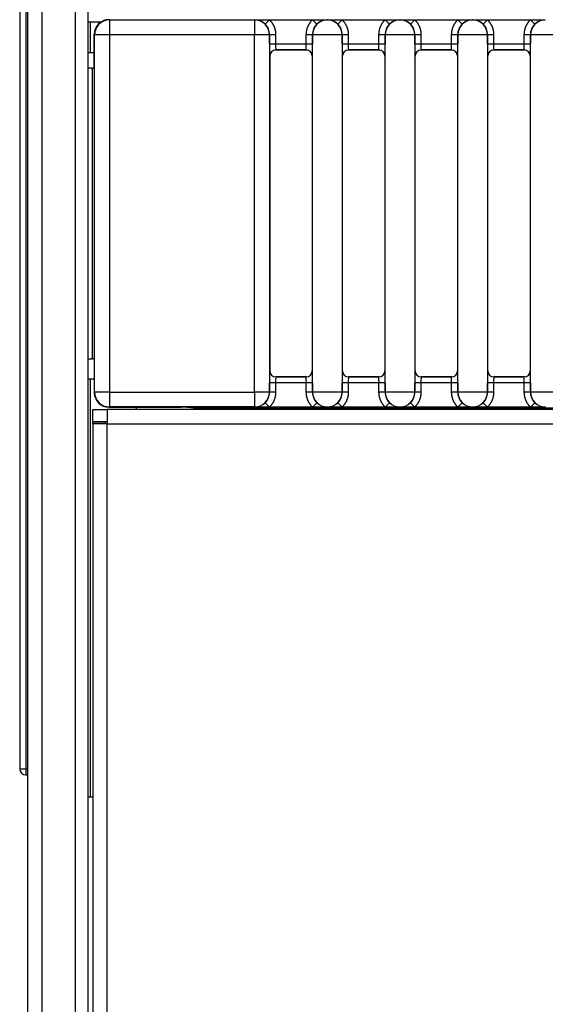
# Model space of a CAD drawing. Header units: millimetres. Extents: x -40 to 419, y 0 to 295.
# Tile 12 of 85: x 109.04 to 113.38, y 104.07 to 112.21. Entities that reach past the tile are written whole.
import ezdxf

# ---------------------------------------------------------------- set-up
doc = ezdxf.new("R2010")
doc.units = ezdxf.units.MM
doc.layers.add('BW4C_TWINTOWER_H', color=7, linetype='Continuous')
doc.layers.add('Standard', color=7, linetype='Continuous')

# ---------------------------------------------------------------- blocks, each defined once
blk = doc.blocks.new('SE3')
at = {"layer": 'BW4C_TWINTOWER_H', "color": 7, "linetype": 'Continuous'}
for p, q in [((109.1061, 117.8152), (109.1061, 71.0552)), ((109.2261, 71.0552), (109.2261, 117.8052)), ((109.4981, 117.4252), (109.4981, 71.0552)), ((109.6061, 71.0552), (109.6061, 117.4252)), ((109.0411, 113.7826), (109.0411, 106.0163)), ((109.0907, 113.8022), (109.0907, 106.0152)), ((109.7783, 112.2068), (109.7814, 112.2036)), ((109.7814, 112.2036), (110.9811, 112.2036)), ((109.7814, 112.2036), (109.7814, 112.0815)), ((110.9811, 112.2036), (110.9827, 112.2052)), ((110.9811, 112.2036), (110.9811, 112.0815)), ((110.9827, 112.2052), (111.1031, 112.2052)), ((111.068, 112.1696), (111.1031, 112.2052)), ((111.1031, 112.2052), (111.4592, 112.2052)), ((111.4943, 112.1696), (111.4592, 112.2052)), ((111.4592, 112.2052), (111.5796, 112.2052)), ((111.5796, 112.2052), (111.5811, 112.2036)), ((111.5811, 112.2036), (111.5827, 112.2052)), ((111.5827, 112.2052), (111.7031, 112.2052)), ((111.668, 112.1696), (111.7031, 112.2052)), ((111.7031, 112.2052), (112.0592, 112.2052)), ((112.0943, 112.1696), (112.0592, 112.2052)), ((112.0592, 112.2052), (112.1796, 112.2052)), ((112.1796, 112.2052), (112.1811, 112.2036)), ((112.1811, 112.2036), (112.1827, 112.2052)), ((112.1827, 112.2052), (112.3031, 112.2052)), ((112.268, 112.1696), (112.3031, 112.2052)), ((112.3031, 112.2052), (112.6592, 112.2052)), ((112.6592, 112.2052), (112.7796, 112.2052)), ((112.6943, 112.1696), (112.6592, 112.2052)), ((112.7796, 112.2052), (112.7811, 112.2036)), ((112.7811, 112.2036), (112.7827, 112.2052)), ((112.7827, 112.2052), (112.9031, 112.2052)), ((112.868, 112.1696), (112.9031, 112.2052)), ((112.9031, 112.2052), (113.2592, 112.2052)), ((113.2592, 112.2052), (113.3796, 112.2052)), ((113.2943, 112.1696), (113.2592, 112.2052)), ((113.3796, 112.2052), (113.3811, 112.2036)), ((109.6261, 112.1852), (109.6061, 112.1852)), ((109.6261, 111.9352), (109.6261, 112.1852)), ((109.709, 112.1852), (109.6261, 112.1852)), ((109.6593, 112.0815), (109.6561, 112.0847)), ((109.6561, 111.8052), (109.6561, 112.0847)), ((109.6593, 109.1289), (109.6593, 112.0815)), ((109.7814, 112.0815), (109.6593, 112.0815)), ((110.9811, 112.0815), (109.7814, 112.0815)), ((109.7814, 112.0815), (109.7814, 109.1289)), ((110.9811, 109.1289), (110.9811, 112.0815)), ((111.1033, 112.0815), (110.9811, 112.0815)), ((111.1044, 112.0827), (111.1033, 112.0815)), ((111.1033, 112.0815), (111.1033, 109.1289)), ((111.1044, 112.0827), (111.1544, 112.0827)), ((111.1044, 112.0061), (111.1044, 112.0827)), ((111.1544, 112.0827), (111.1544, 112.0061)), ((111.4079, 112.0826), (111.4579, 112.0826)), ((111.4079, 112.0061), (111.4079, 112.0826)), ((111.459, 112.0815), (111.4579, 112.0826)), ((111.4579, 112.0826), (111.4579, 112.0061)), ((111.459, 109.1289), (111.459, 112.0815)), ((111.7033, 112.0815), (111.459, 112.0815)), ((111.7044, 112.0826), (111.7033, 112.0815)), ((111.7033, 112.0815), (111.7033, 109.1289)), ((111.7044, 112.0826), (111.7544, 112.0826)), ((111.7044, 112.0061), (111.7044, 112.0826)), ((111.7544, 112.0826), (111.7544, 112.0061)), ((112.0079, 112.0826), (112.0579, 112.0826)), ((112.0079, 112.0061), (112.0079, 112.0826)), ((112.059, 112.0815), (112.0579, 112.0826)), ((112.0579, 112.0826), (112.0579, 112.0061)), ((112.3033, 112.0815), (112.059, 112.0815)), ((112.059, 109.1289), (112.059, 112.0815)), ((112.3044, 112.0826), (112.3033, 112.0815)), ((112.3033, 112.0815), (112.3033, 109.1289)), ((112.3044, 112.0061), (112.3044, 112.0826)), ((112.3044, 112.0826), (112.3544, 112.0826)), ((112.3544, 112.0826), (112.3544, 112.0061)), ((112.6079, 112.0826), (112.6579, 112.0826)), ((112.6079, 112.0061), (112.6079, 112.0826)), ((112.659, 112.0815), (112.6579, 112.0826)), ((112.6579, 112.0826), (112.6579, 112.0061)), ((112.659, 109.1289), (112.659, 112.0815)), ((112.9033, 112.0815), (112.659, 112.0815)), ((112.9044, 112.0826), (112.9033, 112.0815)), ((112.9033, 112.0815), (112.9033, 109.1289)), ((112.9044, 112.0826), (112.9544, 112.0826)), ((112.9044, 112.0061), (112.9044, 112.0826)), ((112.9544, 112.0826), (112.9544, 112.0061)), ((113.2079, 112.0826), (113.2579, 112.0826)), ((113.2079, 112.0061), (113.2079, 112.0826)), ((113.259, 112.0815), (113.2579, 112.0826)), ((113.2579, 112.0826), (113.2579, 112.0061)), ((113.5033, 112.0815), (113.259, 112.0815)), ((113.259, 109.1289), (113.259, 112.0815)), ((111.1044, 112.0061), (111.1544, 112.0061)), ((111.1544, 112.0061), (111.4079, 112.0061)), ((111.407, 111.9561), (111.1553, 111.9561)), ((111.1553, 111.9561), (111.1561, 111.9552)), ((111.4061, 111.9552), (111.1561, 111.9552)), ((111.4061, 111.9552), (111.407, 111.9561)), ((111.4079, 112.0061), (111.4579, 112.0061)), ((111.7044, 112.0061), (111.7544, 112.0061)), ((111.7544, 112.0061), (112.0079, 112.0061)), ((111.7553, 111.9561), (111.7561, 111.9552)), ((112.007, 111.9561), (111.7553, 111.9561)), ((112.0061, 111.9552), (111.7561, 111.9552)), ((112.0061, 111.9552), (112.007, 111.9561)), ((112.0079, 112.0061), (112.0579, 112.0061)), ((112.3044, 112.0061), (112.3544, 112.0061)), ((112.3544, 112.0061), (112.6079, 112.0061)), ((112.3553, 111.9561), (112.3561, 111.9552)), ((112.607, 111.9561), (112.3553, 111.9561)), ((112.6061, 111.9552), (112.3561, 111.9552)), ((112.6061, 111.9552), (112.607, 111.9561)), ((112.6079, 112.0061), (112.6579, 112.0061)), ((112.9044, 112.0061), (112.9544, 112.0061)), ((112.9544, 112.0061), (113.2079, 112.0061)), ((113.207, 111.9561), (112.9553, 111.9561)), ((112.9553, 111.9561), (112.9561, 111.9552)), ((113.2061, 111.9552), (112.9561, 111.9552)), ((113.2061, 111.9552), (113.207, 111.9561)), ((113.2079, 112.0061), (113.2579, 112.0061)), ((109.6061, 111.9352), (109.6261, 111.9352)), ((109.6261, 111.9352), (109.6561, 111.9352)), ((111.1061, 111.9052), (111.1053, 111.9061)), ((111.1061, 111.9052), (111.1061, 109.3052)), ((111.457, 111.9061), (111.4561, 111.9052)), ((111.4561, 111.9052), (111.4561, 109.3052)), ((111.7061, 111.9052), (111.7053, 111.9061)), ((111.7061, 109.3052), (111.7061, 111.9052)), ((112.057, 111.9061), (112.0561, 111.9052)), ((112.0561, 111.9052), (112.0561, 109.3052)), ((112.3061, 111.9052), (112.3053, 111.9061)), ((112.3061, 109.3052), (112.3061, 111.9052)), ((112.657, 111.9061), (112.6561, 111.9052)), ((112.6561, 111.9052), (112.6561, 109.3052)), ((112.9061, 111.9052), (112.9053, 111.9061)), ((112.9061, 109.3052), (112.9061, 111.9052)), ((113.257, 111.9061), (113.2561, 111.9052)), ((113.2561, 111.9052), (113.2561, 109.3052)), ((109.6424, 111.8052), (109.6061, 111.8052)), ((109.6424, 111.8052), (109.657, 111.8052)), ((109.6424, 109.4052), (109.6424, 111.8052)), ((109.657, 111.8052), (109.657, 109.4052)), ((109.6061, 109.4052), (109.6424, 109.4052)), ((109.657, 109.4052), (109.6424, 109.4052)), ((109.6561, 109.4052), (109.6561, 109.1258)), ((111.1053, 109.3043), (111.1061, 109.3052)), ((111.4561, 109.3052), (111.457, 109.3043)), ((111.7053, 109.3043), (111.7061, 109.3052)), ((112.0561, 109.3052), (112.057, 109.3043)), ((112.3053, 109.3043), (112.3061, 109.3052)), ((112.6561, 109.3052), (112.657, 109.3043)), ((112.9053, 109.3043), (112.9061, 109.3052)), ((113.2561, 109.3052), (113.257, 109.3043)), ((109.6261, 109.2352), (109.6061, 109.2352)), ((109.6261, 105.7852), (109.6261, 109.2352)), ((109.6561, 109.2352), (109.6261, 109.2352)), ((111.1544, 109.2043), (111.1044, 109.2043)), ((111.1044, 109.1278), (111.1044, 109.2043)), ((111.1544, 109.2043), (111.1544, 109.1278)), ((111.4079, 109.2043), (111.1544, 109.2043)), ((111.1561, 109.2552), (111.1553, 109.2543)), ((111.1553, 109.2543), (111.407, 109.2543)), ((111.4061, 109.2552), (111.1561, 109.2552)), ((111.407, 109.2543), (111.4061, 109.2552)), ((111.4579, 109.2043), (111.4079, 109.2043)), ((111.4079, 109.1278), (111.4079, 109.2043)), ((111.4579, 109.2043), (111.4579, 109.1278)), ((111.7044, 109.1278), (111.7044, 109.2043)), ((111.7544, 109.2043), (111.7044, 109.2043)), ((112.0079, 109.2043), (111.7544, 109.2043)), ((111.7544, 109.2043), (111.7544, 109.1278)), ((111.7561, 109.2552), (111.7553, 109.2543)), ((111.7553, 109.2543), (112.007, 109.2543)), ((112.0061, 109.2552), (111.7561, 109.2552)), ((112.007, 109.2543), (112.0061, 109.2552)), ((112.0579, 109.2043), (112.0079, 109.2043)), ((112.0079, 109.1278), (112.0079, 109.2043)), ((112.0579, 109.2043), (112.0579, 109.1278)), ((112.3044, 109.1278), (112.3044, 109.2043)), ((112.3544, 109.2043), (112.3044, 109.2043)), ((112.3544, 109.2043), (112.3544, 109.1278)), ((112.6079, 109.2043), (112.3544, 109.2043)), ((112.3561, 109.2552), (112.3553, 109.2543)), ((112.3553, 109.2543), (112.607, 109.2543)), ((112.6061, 109.2552), (112.3561, 109.2552)), ((112.607, 109.2543), (112.6061, 109.2552)), ((112.6579, 109.2043), (112.6079, 109.2043)), ((112.6079, 109.1278), (112.6079, 109.2043)), ((112.6579, 109.2043), (112.6579, 109.1278)), ((112.9544, 109.2043), (112.9044, 109.2043)), ((112.9044, 109.1278), (112.9044, 109.2043)), ((112.9544, 109.2043), (112.9544, 109.1278)), ((113.2079, 109.2043), (112.9544, 109.2043)), ((112.9561, 109.2552), (112.9553, 109.2543)), ((112.9553, 109.2543), (113.207, 109.2543)), ((113.2061, 109.2552), (112.9561, 109.2552)), ((113.207, 109.2543), (113.2061, 109.2552)), ((113.2579, 109.2043), (113.2079, 109.2043)), ((113.2079, 109.1278), (113.2079, 109.2043)), ((113.2579, 109.2043), (113.2579, 109.1278)), ((109.6561, 109.1258), (109.6593, 109.1289)), ((109.7814, 109.1289), (109.6593, 109.1289)), ((109.7814, 109.1289), (110.9811, 109.1289)), ((109.7814, 109.1289), (109.7814, 109.0068)), ((111.1033, 109.1289), (110.9811, 109.1289)), ((110.9811, 109.1289), (110.9811, 109.0068)), ((111.1033, 109.1289), (111.1044, 109.1278)), ((111.1544, 109.1278), (111.1044, 109.1278)), ((111.4579, 109.1278), (111.4079, 109.1278)), ((111.4579, 109.1278), (111.459, 109.1289)), ((111.7033, 109.1289), (111.459, 109.1289)), ((111.7033, 109.1289), (111.7044, 109.1278)), ((111.7544, 109.1278), (111.7044, 109.1278)), ((112.0579, 109.1278), (112.0079, 109.1278)), ((112.0579, 109.1278), (112.059, 109.1289)), ((112.3033, 109.1289), (112.059, 109.1289)), ((112.3033, 109.1289), (112.3044, 109.1278)), ((112.3544, 109.1278), (112.3044, 109.1278)), ((112.6579, 109.1278), (112.6079, 109.1278)), ((112.6579, 109.1278), (112.659, 109.1289)), ((112.9033, 109.1289), (112.659, 109.1289)), ((112.9033, 109.1289), (112.9044, 109.1278)), ((112.9544, 109.1278), (112.9044, 109.1278)), ((113.2579, 109.1278), (113.2079, 109.1278)), ((113.2579, 109.1278), (113.259, 109.1289)), ((113.5033, 109.1289), (113.259, 109.1289)), ((111.068, 109.0408), (111.1031, 109.0052)), ((111.4943, 109.0408), (111.4592, 109.0052)), ((111.668, 109.0408), (111.7031, 109.0052)), ((112.0943, 109.0408), (112.0592, 109.0052)), ((112.268, 109.0408), (112.3031, 109.0052)), ((112.6943, 109.0408), (112.6592, 109.0052)), ((112.868, 109.0408), (112.9031, 109.0052)), ((113.2943, 109.0408), (113.2592, 109.0052)), ((109.6461, 108.8852), (109.6461, 108.9852)), ((109.6461, 108.9852), (109.7641, 108.9852)), ((109.7641, 108.9852), (109.7641, 108.8672)), ((126.098, 108.9852), (109.7641, 108.9852)), ((109.7814, 109.0068), (109.7783, 109.0036)), ((109.7783, 109.0036), (110.3737, 109.0036)), ((110.9811, 109.0068), (109.7814, 109.0068)), ((110.0061, 108.9852), (110.0061, 109.0036)), ((110.4232, 109.0033), (110.4761, 109)), ((110.4761, 109), (125.3627, 109)), ((110.9827, 109.0052), (110.9811, 109.0068)), ((111.1031, 109.0052), (110.9827, 109.0052)), ((111.4592, 109.0052), (111.1031, 109.0052)), ((111.5796, 109.0052), (111.4592, 109.0052)), ((111.5811, 109.0068), (111.5796, 109.0052)), ((111.5827, 109.0052), (111.5811, 109.0068)), ((111.7031, 109.0052), (111.5827, 109.0052)), ((112.0592, 109.0052), (111.7031, 109.0052)), ((112.1796, 109.0052), (112.0592, 109.0052)), ((112.1811, 109.0068), (112.1796, 109.0052)), ((112.1827, 109.0052), (112.1811, 109.0068)), ((112.3031, 109.0052), (112.1827, 109.0052)), ((112.6592, 109.0052), (112.3031, 109.0052)), ((112.7796, 109.0052), (112.6592, 109.0052)), ((112.7811, 109.0068), (112.7796, 109.0052)), ((112.7827, 109.0052), (112.7811, 109.0068)), ((112.9031, 109.0052), (112.7827, 109.0052)), ((113.2592, 109.0052), (112.9031, 109.0052)), ((113.3796, 109.0052), (113.2592, 109.0052)), ((113.3811, 109.0068), (113.3796, 109.0052)), ((109.6461, 108.8852), (109.7641, 108.8852)), ((109.6461, 108.8672), (109.6461, 108.8802)), ((109.7461, 108.8802), (109.6461, 108.8802)), ((109.7641, 108.8672), (109.6461, 108.8672)), ((109.6461, 108.8672), (109.6461, 71.0532)), ((109.7461, 108.8802), (109.7461, 108.8672)), ((109.7641, 108.8672), (126.098, 108.8672)), ((109.7641, 71.0532), (109.7641, 108.8672)), ((109.0907, 106.0152), (109.0907, 105.9663)), ((109.0907, 106.0152), (109.1061, 106.0152)), ((109.0907, 105.9663), (109.1061, 105.9661)), ((109.6061, 105.7852), (109.6261, 105.7852)), ((109.6261, 105.7852), (109.6461, 105.7852))]:
    blk.add_line(p, q, dxfattribs=at)
for centre, radius, start, end in [((109.7814, 112.0815), 0.1221, 90.00436, 179.99564), ((110.9811, 112.0815), 0.1221, 0.00436, 89.99564), ((110.9816, 112.0825), 0.1227, 45.2198, 89.48452), ((111.5812, 112.0815), 0.1221, 90.00436, 179.99564), ((111.5807, 112.0826), 0.1227, 90.50912, 134.78598), ((111.5811, 112.0815), 0.1221, 0.00436, 89.99567), ((111.5816, 112.0825), 0.1227, 45.22036, 89.48453), ((112.1812, 112.0815), 0.1221, 90.00436, 179.99564), ((112.1807, 112.0826), 0.1227, 90.50912, 134.78598), ((112.1811, 112.0815), 0.1221, 0.00436, 89.99567), ((112.1816, 112.0825), 0.1227, 45.22036, 89.48453), ((112.7812, 112.0815), 0.1221, 90.00436, 179.99564), ((112.7807, 112.0826), 0.1227, 90.50912, 134.78598), ((112.7811, 112.0815), 0.1221, 0.00436, 89.99567), ((112.7816, 112.0825), 0.1227, 45.22036, 89.48453), ((113.3812, 112.0815), 0.1221, 90.00436, 179.99564), ((113.3807, 112.0826), 0.1227, 90.50912, 134.78598), ((110.9823, 112.0826), 0.1221, 0.00128, 45.39566), ((111.58, 112.0826), 0.1221, 134.60379, 179.99872), ((111.5823, 112.0826), 0.1221, 0.00128, 45.39621), ((112.18, 112.0826), 0.1221, 134.60379, 179.99872), ((112.1823, 112.0826), 0.1221, 0.00128, 45.39621), ((112.78, 112.0826), 0.1221, 134.60379, 179.99872), ((112.7823, 112.0826), 0.1221, 0.00128, 45.39621), ((113.38, 112.0826), 0.1221, 134.60379, 179.99872), ((114.0292, 111.9814), 2.9249, 179.51615, 181.47516), ((111.1553, 111.9061), 0.05, 90.00527, 179.99473), ((111.925, 111.9944), 0.7707, 179.13211, 182.85037), ((110.6393, 111.9944), 0.7686, 357.1447, 0.87283), ((111.407, 111.9061), 0.05, 0.00527, 89.99473), ((108.5331, 111.9814), 2.9249, 358.52484, 0.48385), ((114.6292, 111.9814), 2.9249, 179.51615, 181.47516), ((111.7553, 111.9061), 0.05, 90.00527, 179.99473), ((112.525, 111.9944), 0.7707, 179.13211, 182.85037), ((111.2393, 111.9944), 0.7686, 357.1447, 0.87283), ((112.007, 111.9061), 0.05, 0.00527, 89.99473), ((109.1331, 111.9814), 2.9249, 358.52484, 0.48385), ((115.2292, 111.9814), 2.9249, 179.51615, 181.47516), ((112.3553, 111.9061), 0.05, 90.00527, 179.99473), ((113.125, 111.9944), 0.7707, 179.13211, 182.85037), ((111.8393, 111.9944), 0.7686, 357.1447, 0.87283), ((112.607, 111.9061), 0.05, 0.00527, 89.99473), ((109.7331, 111.9814), 2.9249, 358.52484, 0.48385), ((115.8292, 111.9814), 2.9249, 179.51615, 181.47516), ((112.9553, 111.9061), 0.05, 90.00527, 179.99473), ((113.725, 111.9944), 0.7707, 179.13211, 182.85037), ((112.4393, 111.9944), 0.7686, 357.1447, 0.87283), ((113.207, 111.9061), 0.05, 0.00527, 89.99473), ((110.3331, 111.9814), 2.9249, 358.52484, 0.48385), ((114.0292, 109.229), 2.9249, 178.52484, 180.48385), ((111.1553, 109.3043), 0.05, 180.00527, 269.99473), ((111.407, 109.3043), 0.05, 270.00527, 359.99473), ((108.5331, 109.229), 2.9249, 359.51615, 1.47516), ((114.6292, 109.229), 2.9249, 178.52484, 180.48385), ((111.7553, 109.3043), 0.05, 180.00527, 269.99473), ((112.007, 109.3043), 0.05, 270.00527, 359.99473), ((109.1331, 109.229), 2.9249, 359.51615, 1.47516), ((115.2292, 109.229), 2.9249, 178.52484, 180.48385), ((112.3553, 109.3043), 0.05, 180.00527, 269.99473), ((112.607, 109.3043), 0.05, 270.00527, 359.99473), ((109.7331, 109.229), 2.9249, 359.51615, 1.47516), ((115.8292, 109.229), 2.9249, 178.52484, 180.48385), ((112.9553, 109.3043), 0.05, 180.00527, 269.99473), ((113.207, 109.3043), 0.05, 270.00527, 359.99473), ((110.3331, 109.229), 2.9249, 359.51615, 1.47516), ((111.923, 109.216), 0.7686, 177.1447, 180.87283), ((110.6373, 109.216), 0.7707, 359.13211, 2.85037), ((112.523, 109.216), 0.7686, 177.1447, 180.87283), ((111.2373, 109.216), 0.7707, 359.13211, 2.85037), ((113.123, 109.216), 0.7686, 177.1447, 180.87283), ((111.8373, 109.216), 0.7707, 359.13211, 2.85037), ((113.723, 109.216), 0.7686, 177.1447, 180.87283), ((112.4373, 109.216), 0.7707, 359.13211, 2.85037), ((109.7814, 109.1289), 0.1221, 180.00436, 269.99564), ((110.9811, 109.1289), 0.1221, 270.00436, 359.99564), ((110.9823, 109.1278), 0.1221, 314.60434, 359.99872), ((111.58, 109.1278), 0.1221, 180.00128, 225.39621), ((111.5812, 109.1289), 0.1221, 180.00436, 269.99567), ((111.5811, 109.1289), 0.1221, 270.00436, 359.99564), ((111.5823, 109.1278), 0.1221, 314.60379, 359.99872), ((112.18, 109.1278), 0.1221, 180.00128, 225.39621), ((112.1812, 109.1289), 0.1221, 180.00436, 269.99567), ((112.1811, 109.1289), 0.1221, 270.00436, 359.99564), ((112.1823, 109.1278), 0.1221, 314.60379, 359.99872), ((112.78, 109.1278), 0.1221, 180.00128, 225.39621), ((112.7812, 109.1289), 0.1221, 180.00436, 269.99567), ((112.7811, 109.1289), 0.1221, 270.00436, 359.99564), ((112.7823, 109.1278), 0.1221, 314.60379, 359.99872), ((113.38, 109.1278), 0.1221, 180.00128, 225.39621), ((113.3812, 109.1289), 0.1221, 180.00436, 269.99567), ((110.9816, 109.1279), 0.1227, 270.50914, 314.78654), ((111.5807, 109.1279), 0.1227, 225.22036, 269.48453), ((111.5816, 109.1279), 0.1227, 270.50912, 314.78598), ((112.1807, 109.1279), 0.1227, 225.22036, 269.48453), ((112.1816, 109.1279), 0.1227, 270.50912, 314.78598), ((112.7807, 109.1279), 0.1227, 225.22036, 269.48453), ((112.7816, 109.1279), 0.1227, 270.50912, 314.78598), ((113.3807, 109.1279), 0.1227, 225.22036, 269.48453), ((109.0911, 106.0163), 0.05, 180, 269.5), ((109.0748, 106.4346), 0.4197, 265.40171, 272.17306)]:
    blk.add_arc(centre, radius, start, end, dxfattribs=at)
for centre, major_axis, ratio, start_param, end_param in [((109.7783, 112.0846), (0.0864, -0.0864), 0.999924, 2.356233, 3.926953), ((111.1561, 111.9052), (0.0354, -0.0354), 0.999924, 2.356233, 3.926953), ((111.4061, 111.9052), (-0.0354, -0.0354), 0.999924, 2.356233, 3.926953), ((111.7561, 111.9052), (0.0354, -0.0354), 0.999924, 2.356233, 3.926953), ((112.0061, 111.9052), (-0.0354, -0.0354), 0.999924, 2.356233, 3.926953), ((112.3561, 111.9052), (0.0354, -0.0354), 0.999924, 2.356233, 3.926953), ((112.6061, 111.9052), (-0.0354, -0.0354), 0.999924, 2.356233, 3.926953), ((112.9561, 111.9052), (0.0354, -0.0354), 0.999924, 2.356233, 3.926953), ((113.2061, 111.9052), (-0.0354, -0.0354), 0.999924, 2.356233, 3.926953), ((111.1561, 109.3052), (0.0354, 0.0354), 0.999924, 2.356233, 3.926953), ((111.4061, 109.3052), (-0.0354, 0.0354), 0.999924, 2.356233, 3.926953), ((111.7561, 109.3052), (0.0354, 0.0354), 0.999924, 2.356233, 3.926953), ((112.0061, 109.3052), (-0.0354, 0.0354), 0.999924, 2.356233, 3.926953), ((112.3561, 109.3052), (0.0354, 0.0354), 0.999924, 2.356233, 3.926953), ((112.6061, 109.3052), (-0.0354, 0.0354), 0.999924, 2.356233, 3.926953), ((112.9561, 109.3052), (0.0354, 0.0354), 0.999924, 2.356233, 3.926953), ((113.2061, 109.3052), (-0.0354, 0.0354), 0.999924, 2.356233, 3.926953), ((109.7783, 109.1258), (0.0864, 0.0864), 0.999924, 2.356233, 3.926953), ((110.3737, 109.0032), (-0.05, 0), 0.008727, 3.281224, 4.712389)]:
    blk.add_ellipse(centre, major_axis=major_axis, ratio=ratio, start_param=start_param, end_param=end_param, dxfattribs=at)
for points in [[(111.1031, 112.2052), (111.1277, 112.181), (111.1411, 112.1491), (111.1544, 112.1172), (111.1544, 112.0827)], [(111.4079, 112.0826), (111.4079, 112.1172), (111.4212, 112.1491), (111.4345, 112.1809), (111.4592, 112.2052)], [(111.7031, 112.2052), (111.7277, 112.181), (111.7411, 112.1491), (111.7544, 112.1172), (111.7544, 112.0826)], [(112.0079, 112.0826), (112.0079, 112.1172), (112.0212, 112.1491), (112.0345, 112.1809), (112.0592, 112.2052)], [(112.3031, 112.2052), (112.3277, 112.181), (112.3411, 112.1491), (112.3544, 112.1172), (112.3544, 112.0826)], [(112.6079, 112.0826), (112.6079, 112.1172), (112.6212, 112.1491), (112.6345, 112.1809), (112.6592, 112.2052)], [(112.9031, 112.2052), (112.9277, 112.181), (112.9411, 112.1491), (112.9544, 112.1172), (112.9544, 112.0826)], [(113.2079, 112.0826), (113.2079, 112.1172), (113.2212, 112.1491), (113.2345, 112.1809), (113.2592, 112.2052)], [(111.1544, 109.1278), (111.1544, 109.0932), (111.1411, 109.0613), (111.1278, 109.0295), (111.1031, 109.0052)], [(111.4592, 109.0052), (111.4346, 109.0295), (111.4212, 109.0613), (111.4079, 109.0932), (111.4079, 109.1278)], [(111.7544, 109.1278), (111.7544, 109.0932), (111.7411, 109.0613), (111.7278, 109.0295), (111.7031, 109.0052)], [(112.0592, 109.0052), (112.0346, 109.0295), (112.0212, 109.0613), (112.0079, 109.0932), (112.0079, 109.1278)], [(112.3544, 109.1278), (112.3544, 109.0932), (112.3411, 109.0613), (112.3278, 109.0295), (112.3031, 109.0052)], [(112.6592, 109.0052), (112.6346, 109.0295), (112.6212, 109.0613), (112.6079, 109.0932), (112.6079, 109.1278)], [(112.9544, 109.1278), (112.9544, 109.0932), (112.9411, 109.0613), (112.9278, 109.0295), (112.9031, 109.0052)], [(113.2592, 109.0052), (113.2346, 109.0295), (113.2212, 109.0613), (113.2079, 109.0932), (113.2079, 109.1278)]]:
    blk.add_open_spline(points, degree=2, knots=[0, 0, 0, 0.5, 0.5, 1, 1, 1], dxfattribs=at)

msp = doc.modelspace()

# ---------------------------------------------------------------- block references
at = {"layer": 'Standard'}
msp.add_blockref('SE3', (0, 0), dxfattribs=at)

doc.saveas('drawing.dxf')
